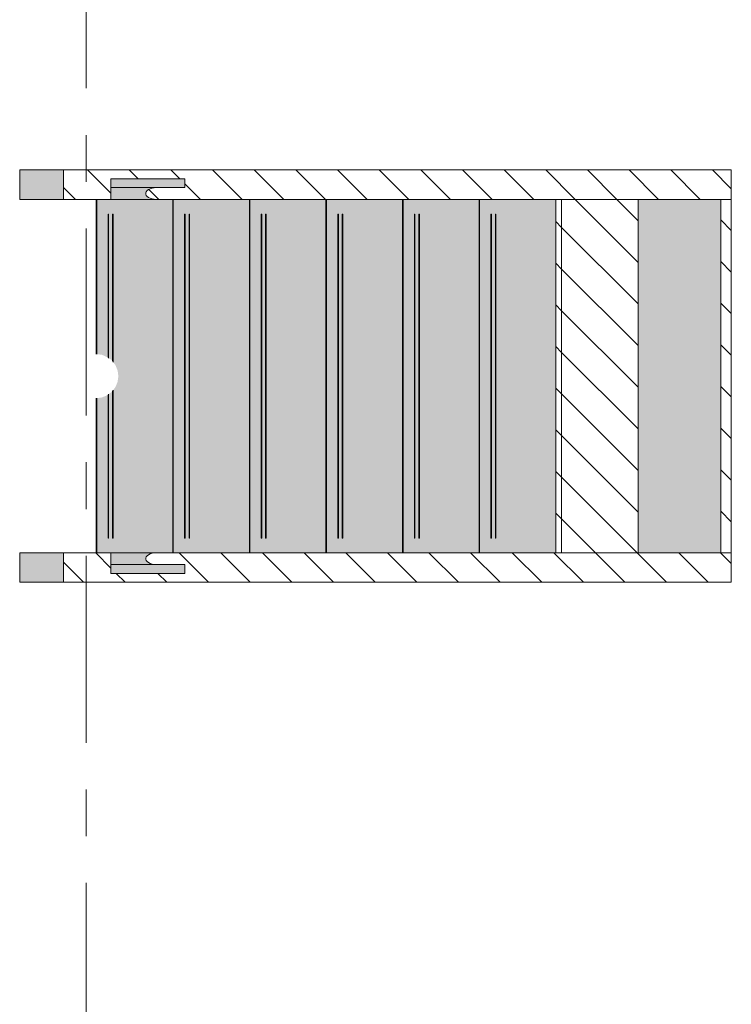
# Model space of a CAD drawing. Extents: x 3165 to 57695, y -7842 to 39081.
# Tile 117 of 248: x 42791 to 45207, y 25445 to 28789. Entities that reach past the tile are written whole.
import ezdxf

# ---------------------------------------------------------------- set-up
doc = ezdxf.new("R2010")
doc.units = 0
doc.header["$LTSCALE"] = 50
doc.linetypes.add('Onderlegger 3e verdieping$0$stramien', pattern=[22.225, 12.7, -3.175, 3.175, -3.175])
doc.layers.get('0').update_dxf_attribs({"linetype": 'CONTINUOUS'})
doc.layers.add('Onderlegger 3e verdieping$0$A-GENM', color=8, linetype='CONTINUOUS', lineweight=18)
doc.layers.add('Onderlegger 3e verdieping$0$S-GRID', color=8, linetype='CONTINUOUS', lineweight=18)
pattern_1 = [(45, (-26978.2, 47810.63), (-70.71068, 70.71068), [])]

# ---------------------------------------------------------------- blocks, each defined once
blk = doc.blocks.new('Onderlegger 3e verdieping$0$24_KA_communicatietrap - Type-9770789-Plotview 3e Verdieping - schaal 1 op 100')
at = {"layer": 'Onderlegger 3e verdieping$0$A-GENM'}
for points in [[(-100, 4871.4), (0, 4871.4), (0, 5020), (-100, 5020)], [(1200, 4871.4), (1300, 4871.4), (1300, 5020), (1200, 5020)], [(0, 4758.6), (0.7, 4500.1), (1200, 4500.1), (1200, 4758.6), (674.8, 4758.6), (672.4, 4740.6), (663, 4720), (1150, 4720), (1150, 4718), (661.5, 4718), (652.5, 4705), (1150, 4705), (1150, 4703), (647.9, 4703), (637.5, 4695), (619.4, 4687.6), (600, 4685), (580.6, 4687.6), (562.5, 4695), (552.1, 4703), (50, 4703), (50, 4705), (549.5, 4705), (547, 4707), (538.5, 4718), (50, 4718), (50, 4720), (537, 4720), (535, 4722.5), (527.5, 4740.9), (525, 4758.6), (208, 4758.6)], [(-70, 4710.2), (-70, 4459.5), (-40, 4459.5), (-40, 4710.2), (-65.9, 4710.2)], [(-40, 4710.2), (-39.6, 4563.6), (-36.2, 4577.2), (-30, 4587.2), (-26.2, 4590.3), (-22.1, 4591.8), (-17.9, 4591.8), (-13.8, 4590.3), (-8.5, 4585.2), (-6.6, 4582.8), (-1.7, 4570.8), (0, 4556.2), (-0.5, 4710.2), (-39.7, 4710.2)], [(1200, 4710.2), (1200.4, 4563.6), (1203.8, 4577.2), (1210, 4587.2), (1213.8, 4590.3), (1217.9, 4591.8), (1222.1, 4591.8), (1226.2, 4590.3), (1230, 4587.2), (1233.4, 4582.8), (1238.3, 4570.8), (1240, 4556.2), (1239.5, 4710.2), (1200.3, 4710.2)], [(1240, 4556.2), (1240, 4459.5), (1270, 4459.5), (1270, 4710.2), (1240, 4710.2), (1240, 4563.6)], [(0, 2920), (0, 2640.1), (1200, 2640.1), (1200, 2920), (641.1, 2920)]]:
    blk.add_hatch(color=256, dxfattribs=at).paths.add_polyline_path(points, flags=0)
h = blk.add_hatch(dxfattribs=at)
h.set_pattern_fill('FP_428', color=256, style=0, pattern_type=2)
h.set_pattern_definition(pattern_1)
h.paths.add_polyline_path([(-100, 3884.8), (-100, 2604.1), (0, 2604.1), (-0.4, 4563.6), (-3.8, 4577.2), (-10, 4587.2), (-13.8, 4590.3), (-17.9, 4591.8), (-22.1, 4591.8), (-26.2, 4590.3), (-30, 4587.2), (-33.4, 4582.8), (-38.3, 4570.8), (-40, 4556.2), (-40, 4459.5), (-70, 4459.5), (-70, 4710.2), (0, 4710.2), (0, 4871.4), (-100, 4871.4), (-100, 4503.6)], flags=0)
h = blk.add_hatch(dxfattribs=at)
h.set_pattern_fill('FP_428', color=256, style=0, pattern_type=2)
h.set_pattern_definition(pattern_1)
h.paths.add_polyline_path([(1200, 4871.4), (1200, 4710.2), (1270, 4710.2), (1270, 4459.5), (1240, 4459.5), (1239.6, 4563.6), (1236.2, 4577.2), (1230, 4587.2), (1226.2, 4590.3), (1222.1, 4591.8), (1217.9, 4591.8), (1213.8, 4590.3), (1210, 4587.2), (1206.6, 4582.8), (1201.7, 4570.8), (1200, 4556.2), (1200, 2604.1), (1300, 2604.1), (1300, 4871.4)], flags=0)
h = blk.add_hatch(color=256, dxfattribs=at)
h.paths.add_polyline_path([(0, 4498.6), (0, 4240.1), (1200, 4240.1), (1200, 4498.6), (641.1, 4498.6)], flags=0)
h.paths.add_polyline_path([(50, 4459.5), (50, 4460), (1150, 4459.5), (1150, 4458), (50, 4458)], flags=0)
h.paths.add_polyline_path([(50, 4445), (1150, 4445), (1150, 4443), (50, 4443)], flags=0)
h = blk.add_hatch(color=256, dxfattribs=at)
h.paths.add_polyline_path([(0, 4238.6), (0, 3980.1), (1200, 3980.1), (1200, 4238.6), (641.1, 4238.6)], flags=0)
h.paths.add_polyline_path([(50, 4183), (50, 4185), (1150, 4185), (1150, 4183), (641.1, 4183)], flags=0)
h.paths.add_polyline_path([(50, 4200), (1150, 4200), (1150, 4198), (50, 4198)], flags=0)
h = blk.add_hatch(color=256, dxfattribs=at)
h.paths.add_polyline_path([(0, 3978.6), (0, 3720.1), (1200, 3720.1), (1200, 3978.6), (641.1, 3978.6)], flags=0)
h.paths.add_polyline_path([(50, 3940), (1150, 3940), (1150, 3938), (50, 3938)], flags=0)
h.paths.add_polyline_path([(50, 3925), (1150, 3925), (1150, 3923), (50, 3923)], flags=0)
h = blk.add_hatch(color=256, dxfattribs=at)
h.paths.add_polyline_path([(0, 3718.6), (0, 3460.1), (1200, 3460.1), (1200, 3718.6), (208, 3718.6)], flags=0)
h.paths.add_polyline_path([(50, 3663), (50, 3665), (1150, 3665), (1150, 3663), (208, 3663)], flags=0)
h.paths.add_polyline_path([(50, 3680), (1150, 3680), (1150, 3678), (50, 3678)], flags=0)
h = blk.add_hatch(color=256, dxfattribs=at)
h.paths.add_polyline_path([(0, 3403), (0, 3200), (1200, 3200), (1200, 3458.6), (0, 3458.6), (0, 3405)], flags=0)
h.paths.add_polyline_path([(50, 3403), (50, 3405), (1150, 3405), (1150, 3403), (208, 3403)], flags=0)
h.paths.add_polyline_path([(50, 3418), (50, 3420), (1150, 3420), (1150, 3418), (208, 3418)], flags=0)
h = blk.add_hatch(dxfattribs=at)
h.set_pattern_fill('FP_428', color=256, style=0, pattern_type=2)
h.set_pattern_definition(pattern_1)
h.paths.add_polyline_path([(0, 3180), (1200, 3180), (1200, 3200), (0, 3200)], flags=0)
h = blk.add_hatch(dxfattribs=at)
h.set_pattern_fill('FP_428', color=256, style=0, pattern_type=2)
h.set_pattern_definition(pattern_1)
h.paths.add_polyline_path([(0, 3180), (0, 2920), (1200, 2920), (1200, 3180), (641.1, 3180)], flags=0)
h = blk.add_hatch(dxfattribs=at)
h.set_pattern_fill('FP_428', color=256, style=0, pattern_type=2)
h.set_pattern_definition(pattern_1)
h.paths.add_polyline_path([(0, 2604.3), (1200, 2604.3), (1200, 2640.1), (0, 2640.1)], flags=0)
for p, q in [((0, 5020), (-100, 5020)), ((-100, 4871.4), (-100, 5020)), ((0, 5020), (0, 4871.4)), ((1300, 5020), (1200, 5020)), ((1200, 4871.4), (1200, 5020)), ((1300, 5020), (1300, 4871.4)), ((0, 4871.4), (-100, 4871.4)), ((-100, 4871.4), (-100, 2604.1)), ((0, 4710.2), (0, 4871.4)), ((1200, 4871.4), (1200, 4710.2)), ((1300, 4871.4), (1200, 4871.4)), ((1300, 2604.1), (1300, 4871.4)), ((0, 4760.1), (525, 4760.1)), ((0, 4758.7), (525.3, 4758.7)), ((0, 4758.6), (525.4, 4758.6)), ((674.8, 4758.7), (1200, 4758.7)), ((674.8, 4758.6), (1200, 4758.6)), ((675, 4760.1), (1200, 4760.1)), ((50, 4718), (50, 4720)), ((50, 4720), (537, 4720)), ((50, 4718), (538.5, 4718)), ((661.5, 4718), (1150, 4718)), ((663, 4720), (1150, 4720)), ((1150, 4720), (1150, 4718)), ((-70, 4459.5), (-70, 4710.2)), ((-70, 4710.2), (0, 4710.2)), ((-40, 4710.2), (-40, 4556.2)), ((0, 4556.2), (0, 4710.2)), ((50, 4703), (50, 4705)), ((50, 4705), (549.5, 4705)), ((50, 4703), (552.1, 4703)), ((647.9, 4703), (1150, 4703)), ((650.5, 4705), (1150, 4705)), ((1150, 4705), (1150, 4703)), ((1200, 4710.2), (1200, 4556.2)), ((1200, 4710.2), (1270, 4710.2)), ((1240, 4556.2), (1240, 4710.2)), ((1270, 4710.2), (1270, 4459.5)), ((-40, 4556.2), (-40, 4459.5)), ((0, 2604.1), (0, 4556.2)), ((1200, 4556.2), (1200, 2604.1)), ((1240, 4459.5), (1240, 4556.2)), ((0, 4500.1), (1200, 4500.1)), ((0, 4498.7), (1200, 4498.7)), ((0, 4498.6), (1200, 4498.6)), ((-40, 4459.5), (-70, 4459.5)), ((50, 4458), (50, 4460)), ((50, 4460), (1150, 4460)), ((50, 4458), (1150, 4458)), ((1150, 4460), (1150, 4458)), ((1270, 4459.5), (1240, 4459.5)), ((50, 4443), (50, 4445)), ((50, 4445), (1150, 4445)), ((50, 4443), (1150, 4443)), ((1150, 4445), (1150, 4443)), ((0, 4240.1), (1200, 4240.1)), ((0, 4238.7), (1200, 4238.7)), ((0, 4238.6), (1200, 4238.6)), ((50, 4198), (50, 4200)), ((50, 4200), (1150, 4200)), ((50, 4198), (1150, 4198)), ((50, 4183), (50, 4185)), ((50, 4185), (1150, 4185)), ((50, 4183), (1150, 4183)), ((1150, 4200), (1150, 4198)), ((1150, 4185), (1150, 4183)), ((0, 3980.1), (1200, 3980.1)), ((0, 3978.7), (1200, 3978.7)), ((0, 3978.6), (1200, 3978.6)), ((50, 3938), (50, 3940)), ((50, 3940), (1150, 3940)), ((50, 3938), (1150, 3938)), ((50, 3923), (50, 3925)), ((50, 3925), (1150, 3925)), ((50, 3923), (1150, 3923)), ((1150, 3940), (1150, 3938)), ((1150, 3925), (1150, 3923)), ((0, 3720.1), (1200, 3720.1)), ((0, 3718.7), (1200, 3718.7)), ((0, 3718.6), (1200, 3718.6)), ((50, 3678), (50, 3680)), ((50, 3680), (1150, 3680)), ((1150, 3680), (1150, 3678)), ((50, 3678), (1150, 3678)), ((50, 3663), (50, 3665)), ((50, 3665), (1150, 3665)), ((50, 3663), (1150, 3663)), ((1150, 3665), (1150, 3663)), ((0, 3460.1), (1200, 3460.1)), ((0, 3458.7), (1200, 3458.7)), ((0, 3458.6), (1200, 3458.6)), ((50, 3418), (50, 3420)), ((50, 3420), (1150, 3420)), ((50, 3418), (1150, 3418)), ((1150, 3420), (1150, 3418)), ((50, 3403), (50, 3405)), ((50, 3405), (1150, 3405)), ((50, 3403), (1150, 3403)), ((1150, 3405), (1150, 3403)), ((1200, 3200), (0, 3200)), ((0, 3200), (0, 3180)), ((0, 3180), (1200, 3180)), ((1200, 3180), (0, 3180)), ((0, 3180), (0, 2920)), ((1200, 3180), (1200, 3200)), ((1200, 2920), (1200, 3180)), ((0, 2920), (1200, 2920)), ((1200, 2640.1), (0, 2640.1)), ((0, 2640.1), (0, 2604.3)), ((1200, 2604.3), (1200, 2640.1)), ((-100, 2604.1), (0, 2604.1)), ((0, 2604.3), (1200, 2604.3)), ((1200, 2604.1), (1300, 2604.1))]:
    blk.add_line(p, q, dxfattribs=at)
at = {"layer": 'Onderlegger 3e verdieping$0$A-GENM', "flags": 128}
for points in [[(0, 4556.2), (-0.4, 4563.6), (-1.7, 4570.8), (-3.8, 4577.2), (-6.6, 4582.8), (-10, 4587.2), (-13.8, 4590.3), (-17.9, 4591.8), (-22.1, 4591.8), (-26.2, 4590.3), (-30, 4587.2), (-33.4, 4582.8), (-36.2, 4577.2), (-38.3, 4570.8), (-39.6, 4563.6), (-40, 4556.2)], [(1240, 4556.2), (1239.6, 4563.6), (1238.3, 4570.8), (1236.2, 4577.2), (1233.4, 4582.8), (1230, 4587.2), (1226.2, 4590.3), (1222.1, 4591.8), (1217.9, 4591.8), (1213.8, 4590.3), (1210, 4587.2), (1206.6, 4582.8), (1203.8, 4577.2), (1201.7, 4570.8), (1200.4, 4563.6), (1200, 4556.2)]]:
    blk.add_lwpolyline(points, dxfattribs=at)
blk = doc.blocks.new('Onderlegger 3e verdieping')
at = {"layer": 'Onderlegger 3e verdieping$0$S-GRID', "linetype": 'Onderlegger 3e verdieping$0$stramien'}
blk.add_line((43016.6, 38080.6), (43016.6, 989.5), dxfattribs=at)
at = {"layer": 'Onderlegger 3e verdieping$0$A-GENM', "rotation": 90.00000000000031}
blk.add_blockref('Onderlegger 3e verdieping$0$24_KA_communicatietrap - Type-9770789-Plotview 3e Verdieping - schaal 1 op 100', (47810.6, 26978.2), dxfattribs=at)

msp = doc.modelspace()

# ---------------------------------------------------------------- block references
msp.add_blockref('Onderlegger 3e verdieping', (0, 0))

doc.saveas('drawing.dxf')
